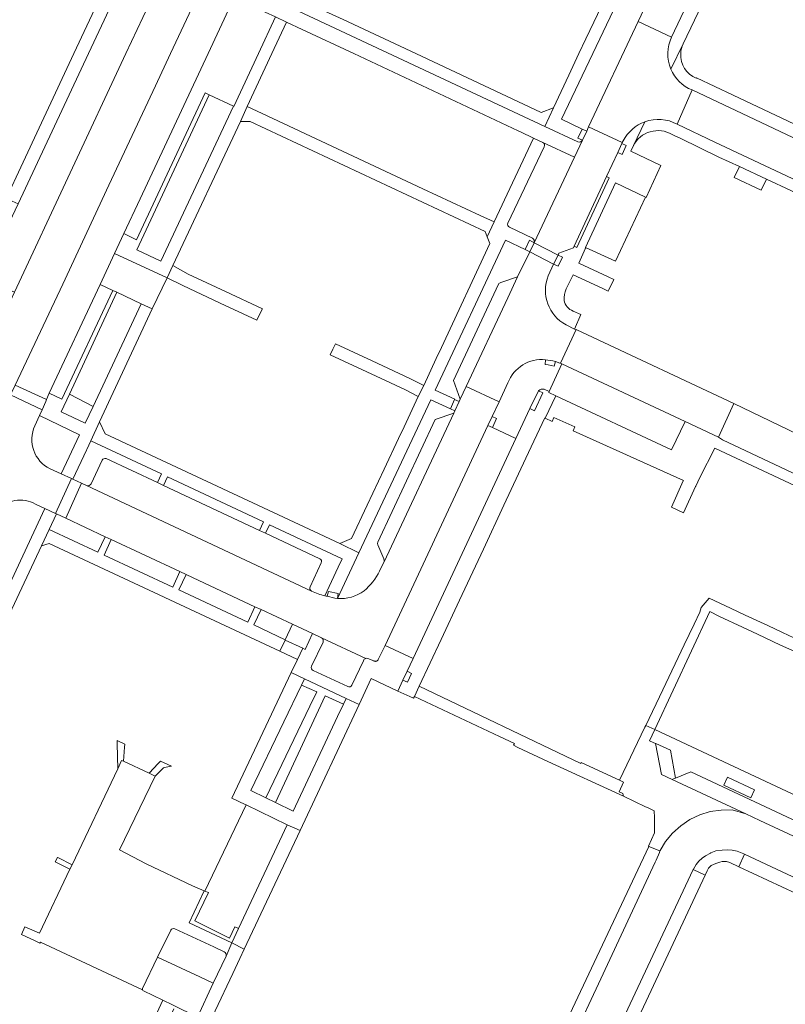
# Model space of a CAD drawing. Header units: metres. Extents: x 151213 to 156373, y 469495 to 475754.
# Tile 164 of 230: x 153811 to 153927, y 473857 to 474005. Entities that reach past the tile are written whole.
import ezdxf

# ---------------------------------------------------------------- set-up
doc = ezdxf.new("R2010")
doc.units = ezdxf.units.M
for name, color, linetype, lineweight in [('B-WE-OG-TERREIN_BEGROEID-GV', 252, 'Continuous', 18), ('B-WE-VH-OPENVERHARDING_BETONELEMENT-GV', 252, 'Continuous', 18), ('B-WE-VH-OPENVERHARDING_BETONSTRAATSTEEN-GV', 252, 'Continuous', 18), ('B-WE-VH-OPENVERHARDING_SIERBESTRATING-GV', 252, 'Continuous', 18), ('B-WE-VH-OPENVERHARDING_STRAATBAKSTEEN-GV', 252, 'Continuous', 18), ('B-WE-VH-OPENVERHARDING_TEGEL-GV', 252, 'Continuous', 18)]:
    doc.layers.add(name, color=color, linetype=linetype, lineweight=lineweight)

msp = doc.modelspace()

# ---------------------------------------------------------------- linework, layer by layer
at = {"layer": 'B-WE-OG-TERREIN_BEGROEID-GV', "flags": 128}
for points in [[(153810.768, 473950.013), (153817.91, 473965.212), (153824.869, 473980.185), (153831.913, 473995.128), (153834.189, 474000), (153840.544, 474013.629), (153840.613, 474013.775), (153835.106, 474016.389), (153827.444, 474000), (153810.637, 473964.021), (153809.937, 473962.524), (153809.094, 473960.655), (153803.348, 473948.332), (153808.756, 473945.782), (153810.043, 473948.536)], [(153897.204, 473988.942), (153904.662, 474004.864), (153906.003, 474007.726), (153903.092, 474009.013), (153902.002, 474008.818), (153893.091, 473990.1), (153896.207, 473988.612), (153896.908, 473988.309)], [(153861.791, 474000), (153854.019, 474003.652), (153851.648, 474004.766), (153849.427, 474000), (153845.717, 473992.041), (153847.999, 473990.969), (153872.227, 473979.613), (153880.864, 473975.615), (153882.964, 473974.643), (153888.895, 473987.246), (153886.922, 473988.191), (153886.591, 473988.347)], [(153843.646, 473992.077), (153840.002, 473993.783), (153829.091, 473970.39), (153832.716, 473968.698)], [(153829.722, 473962.278), (153826.075, 473964.011), (153818.928, 473948.667), (153822.516, 473946.78)], [(153816.966, 473930.599), (153815.885, 473928.253), (153823.211, 473924.795), (153824.312, 473927.149), (153818.367, 473929.941)], [(153835.568, 473921.923), (153825.23, 473926.746), (153824.156, 473924.367), (153834.501, 473919.547)], [(153836.503, 473921.472), (153835.419, 473919.132), (153845.805, 473914.281), (153846.889, 473916.587), (153838.424, 473920.547)], [(153847.824, 473916.146), (153846.724, 473913.845), (153851.474, 473911.6), (153852.562, 473913.938)], [(153853.907, 473904.782), (153851.259, 473899.236), (153846.3, 473888.85), (153848.549, 473887.756), (153855.193, 473901.598), (153856.203, 473903.732)], [(153849.996, 473887.051), (153852.67, 473885.75), (153859.355, 473900.025), (153860.229, 473901.892), (153857.491, 473903.144), (153856.477, 473900.965)], [(153851.75, 473883.71), (153845.564, 473886.701), (153839.337, 473873.711), (153839.885, 473873.511), (153837.825, 473869.207), (153843.041, 473866.596), (153843.849, 473868.316), (153844.397, 473868.051)]]:
    msp.add_lwpolyline(points, close=True, dxfattribs=at)
at = {"layer": 'B-WE-VH-OPENVERHARDING_BETONELEMENT-GV', "flags": 128}
for points in [[(153896.908, 473988.309), (153896.207, 473988.612), (153895.568, 473987.265), (153896.262, 473986.951)], [(153902.879, 473986.135), (153902.212, 473986.465), (153901.586, 473985.08), (153902.244, 473984.78)], [(153900.301, 473981.286), (153899.904, 473981.484), (153895.015, 473970.977), (153895.41, 473970.763)], [(153888.972, 473971.474), (153888.293, 473971.866), (153887.651, 473970.455), (153888.317, 473970.116)], [(153893.251, 473969.296), (153892.594, 473969.634), (153891.927, 473968.26), (153892.609, 473967.968)], [(153888.348, 473946.464), (153889.016, 473946.145), (153890.304, 473948.846), (153889.636, 473949.165)], [(153877.659, 473947.519), (153876.994, 473947.836), (153876.354, 473946.42), (153877.019, 473946.111)], [(153882.65, 473945.268), (153882.023, 473943.913), (153882.696, 473943.604), (153883.322, 473944.957)], [(153869.197, 473905.501), (153869.869, 473905.19), (153870.494, 473906.541), (153869.834, 473906.846), (153869.822, 473906.852)]]:
    msp.add_lwpolyline(points, close=True, dxfattribs=at)
for points in [[(153890.683, 473953.835), (153890.639, 473953.12), (153891.102, 473953.048), (153891.562, 473952.96), (153892.019, 473952.855), (153892.184, 473953.572)], [(153859.458, 473918.571), (153857.985, 473918.876), (153857.796, 473918.159)], [(153859.327, 473917.817), (153859.458, 473918.571)]]:
    msp.add_lwpolyline(points, dxfattribs=at)
at = {"layer": 'B-WE-VH-OPENVERHARDING_BETONELEMENT-GV'}
for points in [[(153892.184, 473953.572, 0.0244823), (153890.683, 473953.835)], [(153857.796, 473918.159, 0.022125), (153859.327, 473917.817)]]:
    msp.add_lwpolyline(points, format="xyb", dxfattribs=at)
at = {"layer": 'B-WE-VH-OPENVERHARDING_BETONSTRAATSTEEN-GV', "flags": 128}
for points in [[(153840.002, 473993.783), (153843.646, 473992.077), (153843.72, 473992.04), (153847.423, 474000), (153850, 474005.541), (153843.771, 474008.445), (153843.28, 474007.352), (153839.844, 474000), (153829.602, 473978.116), (153827.116, 473972.869), (153829.045, 473971.945), (153839.383, 473994.092)], [(153905.759, 473978.351), (153901.264, 473980.501), (153896.74, 473970.781), (153901.26, 473968.698)], [(153888.972, 473971.474), (153888.317, 473970.116), (153891.927, 473968.26), (153892.594, 473969.634)], [(153825.463, 473964.289), (153826.075, 473964.011), (153829.722, 473962.278), (153831.425, 473961.494), (153833.649, 473966.166), (153825.744, 473969.845), (153823.544, 473965.181)], [(153815.884, 473948.792), (153817.78, 473947.899), (153825.463, 473964.289), (153823.544, 473965.181)], [(153893.156, 473953.206), (153891.254, 473949.059), (153891.179, 473948.896), (153892.236, 473948.404), (153909.713, 473940.275), (153911.761, 473944.535)], [(153810.043, 473948.536), (153814.834, 473946.281), (153815.368, 473947.53), (153815.467, 473947.849), (153810.768, 473950.013)], [(153866.505, 473910.733), (153870.724, 473908.77), (153886.227, 473941.983), (153882.696, 473943.604), (153882.023, 473943.913), (153871.178, 473920.724)], [(153816.844, 473930.663), (153816.966, 473930.599), (153818.367, 473929.941), (153820.751, 473935.211), (153819.456, 473935.81), (153819.217, 473935.921)], [(153851.456, 473911.56), (153854.096, 473910.317), (153854.458, 473910.147), (153855.584, 473912.535), (153852.562, 473913.938), (153851.474, 473911.6)], [(153905.816, 473898.682), (153905.696, 473898.431), (153901.873, 473890.42), (153902.457, 473890.149), (153901.8, 473888.645), (153902.342, 473888.399), (153902.457, 473888.039), (153905.784, 473886.427), (153906.15, 473886.25), (153907.094, 473885.79), (153907.107, 473884.782), (153907.137, 473882.476), (153906.208, 473880.483), (153906.297, 473880.445), (153907.914, 473879.762), (153907.966, 473879.809), (153908.802, 473881.163), (153909.858, 473882.453), (153911.082, 473883.564), (153912.456, 473884.485), (153913.949, 473885.195), (153915.529, 473885.68), (153917.164, 473885.929), (153918.817, 473885.937), (153920.91, 473885.334), (153909.792, 473890.51), (153908.161, 473891.274), (153907.274, 473895.972), (153906.94, 473896.118), (153906.396, 473896.357), (153907.17, 473898.07)], [(153910.303, 473890.725), (153909.533, 473894.934), (153907.333, 473895.946), (153907.274, 473895.972), (153908.161, 473891.274), (153909.792, 473890.51), (153910.115, 473890.656)], [(153920.91, 473885.334), (153923.014, 473884.354), (153934.554, 473878.981), (153945.194, 473873.965), (153956.115, 473868.864), (153955.084, 473871.739), (153935.142, 473881.107), (153912.59, 473891.686), (153910.303, 473890.725), (153910.115, 473890.656), (153909.792, 473890.51)], [(153915.639, 473879.474), (153915.55, 473879.44), (153914.82, 473879.03), (153914.29, 473878.68), (153913.81, 473878.23), (153913.42, 473877.72), (153912.99, 473876.99), (153912.966, 473876.938), (153914.768, 473876.094), (153915.08, 473876.76), (153915.28, 473877.16), (153915.67, 473877.54), (153916.38, 473877.88), (153916.98, 473878.06), (153917.31, 473878.14), (153917.76, 473878.18), (153918, 473878.17), (153918.48, 473878.01), (153919.818, 473877.383), (153920.701, 473879.263), (153920.58, 473879.32), (153919.6, 473879.74), (153918.82, 473879.89), (153918.17, 473879.94), (153917.34, 473879.89), (153916.38, 473879.76)]]:
    msp.add_lwpolyline(points, close=True, dxfattribs=at)
for points in [[(153890.505, 473985.959), (153885.015, 473974.453)], [(153895.047, 473984.372), (153890.29, 473986.612)], [(153888.972, 473971.474), (153895.047, 473984.372)], [(153885.294, 473973.818), (153888.747, 473972.185)], [(153877.844, 473947.888), (153878.739, 473949.797), (153885.003, 473963.153), (153886.498, 473966.34), (153883.955, 473965.505)], [(153883.624, 473965.22), (153876.815, 473950.682), (153877.844, 473947.888)], [(153919.11, 473947.237), (153916.754, 473942.144), (153917.36, 473941.78), (153942.76, 473929.8), (153972.14, 473916.1), (153978.79, 473912.87), (153979.33, 473912.56), (153979.721, 473912.215), (153982.653, 473917.799)], [(153980.61, 473918.33), (153978.168, 473919.448), (153968.659, 473923.901), (153963.344, 473926.375), (153953.996, 473930.726), (153948.519, 473933.296), (153942.213, 473936.255), (153931.109, 473941.466), (153930.067, 473941.955), (153919.11, 473947.237)], [(153866.356, 473923.381), (153876.868, 473945.802), (153874.081, 473944.845), (153865.4, 473926.313)], [(153823.861, 473938.675), (153822.189, 473935.111)], [(153847.569, 473928.099), (153833.128, 473934.878), (153832.199, 473935.314), (153824.466, 473938.936)], [(153821.521, 473934.855), (153855.428, 473918.948)], [(153856.702, 473923.824), (153848.505, 473927.66), (153847.569, 473928.099)], [(153865.402, 473925.925), (153866.349, 473923.786)], [(153855.203, 473919.6), (153856.869, 473923.221)], [(153857.155, 473911.247), (153855.41, 473907.623)], [(153863.626, 473908.794), (153856.93, 473911.909)], [(153861.513, 473904.753), (153861.518, 473904.765), (153863.237, 473908.425)], [(153855.667, 473906.975), (153860.883, 473904.538)], [(153840.693, 473865.293), (153834.843, 473868.024)], [(153834.197, 473867.787), (153832.21, 473863.758), (153838.581, 473860.756), (153840.598, 473859.811), (153842.539, 473863.886)], [(153842.249, 473864.563), (153840.693, 473865.293)], [(153832.21, 473863.758), (153829.949, 473859.012)], [(153830.103, 473858.64), (153833.01, 473857.27), (153834.462, 473856.552), (153838.213, 473854.697), (153840.598, 473859.811), (153838.581, 473860.756), (153832.21, 473863.758)], [(153834.462, 473856.552), (153833.01, 473857.27), (153829.802, 473850.274), (153831.606, 473849.436), (153833.893, 473854.323), (153834.655, 473855.95)]]:
    msp.add_lwpolyline(points, dxfattribs=at)
at = {"layer": 'B-WE-VH-OPENVERHARDING_BETONSTRAATSTEEN-GV'}
for points in [[(153890.29, 473986.612, -0.4084688), (153890.505, 473985.959)], [(153885.015, 473974.453, 0.3854526), (153885.294, 473973.818)], [(153888.747, 473972.185, -0.3475646), (153888.972, 473971.474)], [(153883.955, 473965.505, 0.2143029), (153883.624, 473965.22)], [(153824.466, 473938.936, 0.355521), (153823.861, 473938.675)], [(153822.189, 473935.111, -0.4076904), (153821.521, 473934.855)], [(153865.4, 473926.313, 0.2216439), (153865.402, 473925.925)], [(153856.869, 473923.221, 0.4098721), (153856.702, 473923.824)], [(153866.349, 473923.786, -0.2146772), (153866.356, 473923.381)], [(153855.428, 473918.948, -0.4094432), (153855.203, 473919.6)], [(153856.93, 473911.909, -0.4120249), (153857.155, 473911.247)], [(153863.237, 473908.425, -0.2664453), (153863.626, 473908.794)], [(153855.41, 473907.623, 0.424877), (153855.667, 473906.975)], [(153860.883, 473904.538, 0.4432388), (153861.513, 473904.753)], [(153834.843, 473868.024, 0.3912314), (153834.197, 473867.787)], [(153842.539, 473863.886, 0.3959707), (153842.249, 473864.563)], [(153829.949, 473859.012, 0.1708893), (153829.947, 473858.813)], [(153829.947, 473858.813, 0.2096385), (153830.103, 473858.64)]]:
    msp.add_lwpolyline(points, format="xyb", dxfattribs=at)
at = {"layer": 'B-WE-VH-OPENVERHARDING_SIERBESTRATING-GV', "flags": 128}
for points in [[(153826.129, 473895.917), (153826.202, 473892.14), (153826.801, 473893.404), (153827.072, 473893.276), (153827.232, 473895.39), (153827.268, 473895.86), (153826.12, 473896.408)], [(153832.33, 473892.951), (153830.944, 473891.474), (153831.846, 473891.042), (153833.111, 473892.309), (153833.507, 473892.392), (153834.292, 473892.556), (153832.65, 473893.292)], [(153817.109, 473878.777), (153816.788, 473878.093), (153816.854, 473878.068), (153818.998, 473876.994), (153819.339, 473877.671), (153817.161, 473878.744)]]:
    msp.add_lwpolyline(points, close=True, dxfattribs=at)
at = {"layer": 'B-WE-VH-OPENVERHARDING_STRAATBAKSTEEN-GV', "flags": 128}
for points in [[(153919.68, 474036.74), (153918.851, 474034.997), (153911.186, 474018.726), (153909.773, 474015.679), (153906.003, 474007.726), (153904.662, 474004.864), (153909.713, 474002.498), (153916.305, 474016.532), (153917.471, 474019.025), (153925.513, 474036.16), (153920.451, 474038.524)], [(153821.787, 474000), (153811.185, 473977.327), (153809.053, 473972.767), (153805.965, 473966.164), (153805.898, 473966.02), (153810.637, 473964.021), (153827.444, 474000), (153835.106, 474016.389), (153835.605, 474017.439), (153830.952, 474019.607), (153830.46, 474018.548), (153828.828, 474015.056)], [(153844.653, 474010.235), (153844.781, 474010.526), (153845.217, 474011.516), (153840.544, 474013.629), (153834.189, 474000), (153831.913, 473995.128), (153824.869, 473980.185), (153817.91, 473965.212), (153810.768, 473950.013), (153815.467, 473947.849), (153815.884, 473948.792), (153823.544, 473965.181), (153825.744, 473969.845), (153827.116, 473972.869), (153829.602, 473978.116), (153839.844, 474000), (153843.28, 474007.352), (153843.771, 474008.445)], [(153896.908, 473988.309), (153896.262, 473986.951), (153895.047, 473984.372), (153888.972, 473971.474), (153892.594, 473969.634), (153892.723, 473969.903), (153894.91, 473970.737), (153895.015, 473970.977), (153899.904, 473981.484), (153901.586, 473985.08), (153902.212, 473986.465), (153902.277, 473986.593), (153897.204, 473988.942)], [(153897.04, 473957.593), (153896.256, 473957.96), (153895.345, 473958.388), (153892.968, 473953.333), (153893.156, 473953.206), (153911.761, 473944.535), (153916.754, 473942.144), (153919.11, 473947.237)]]:
    msp.add_lwpolyline(points, close=True, dxfattribs=at)
for points in [[(153904.662, 474004.864), (153897.204, 473988.942), (153902.277, 473986.593), (153902.418, 473986.875)], [(153909.713, 474002.498), (153904.662, 474004.864)], [(153997.683, 473954.671), (153994.863, 473956.003), (153994.185, 473956.325), (153980.748, 473962.586), (153948.768, 473977.484), (153912.795, 473994.529), (153910.529, 473989.372), (153916.215, 473986.643), (153949.609, 473970.983), (153957.046, 473967.494), (153985.01, 473954.43), (153988.1, 473953.01), (153994.88, 473949.8), (153996.17, 473949.11), (153996.843, 473948.599), (153999.44, 473954.148)], [(153910.529, 473989.372), (153912.795, 473994.529)], [(153891.118, 473966.504), (153891.927, 473968.26), (153888.317, 473970.116), (153886.498, 473966.34), (153885.003, 473963.153), (153878.739, 473949.797), (153883.705, 473947.514), (153885.04, 473950.356)], [(153895.345, 473958.388), (153895.079, 473958.461), (153893.807, 473959.105)], [(153892.184, 473953.572), (153892.877, 473953.345), (153892.968, 473953.333), (153895.345, 473958.388)], [(153863.892, 473908.791), (153864.814, 473908.41), (153864.829, 473908.402), (153864.844, 473908.395), (153864.86, 473908.388), (153864.876, 473908.382), (153864.892, 473908.376), (153864.908, 473908.371), (153864.924, 473908.367), (153864.94, 473908.363), (153864.957, 473908.359), (153864.974, 473908.357), (153864.99, 473908.354), (153865.007, 473908.353), (153865.024, 473908.352), (153865.041, 473908.351), (153865.058, 473908.351), (153865.075, 473908.352), (153865.092, 473908.353), (153865.109, 473908.355), (153865.125, 473908.357), (153865.142, 473908.36), (153865.159, 473908.364), (153865.175, 473908.368), (153865.191, 473908.373), (153865.207, 473908.378), (153865.223, 473908.384), (153865.239, 473908.39), (153865.254, 473908.397), (153865.269, 473908.405), (153865.284, 473908.413), (153865.299, 473908.421), (153865.313, 473908.43), (153865.327, 473908.44), (153865.341, 473908.45), (153865.354, 473908.46), (153865.367, 473908.471), (153865.38, 473908.482), (153865.392, 473908.494), (153865.404, 473908.506), (153865.415, 473908.519), (153865.426, 473908.532), (153865.437, 473908.545), (153865.447, 473908.559), (153865.456, 473908.573), (153865.465, 473908.587), (153865.474, 473908.601), (153865.482, 473908.616), (153865.489, 473908.632), (153865.496, 473908.647), (153866.505, 473910.733), (153871.178, 473920.724), (153882.023, 473943.913), (153882.65, 473945.268), (153883.705, 473947.514), (153878.739, 473949.797), (153877.844, 473947.888), (153877.659, 473947.519), (153877.019, 473946.111), (153876.868, 473945.802), (153866.356, 473923.381), (153866.184, 473923.017), (153865.68, 473921.949)], [(153814.834, 473946.281), (153810.043, 473948.536), (153808.756, 473945.782), (153807.919, 473943.972), (153802.99, 473933.437), (153807.938, 473931.11)], [(153813.71, 473943.876), (153814.427, 473945.41), (153814.834, 473946.281)], [(153813.82, 473932.06), (153815.216, 473931.393), (153816.844, 473930.663), (153819.217, 473935.921), (153817.695, 473936.609), (153816.005, 473937.373)], [(153855.428, 473918.948), (153821.521, 473934.855), (153820.751, 473935.211), (153818.367, 473929.941), (153824.312, 473927.149)], [(153824.312, 473927.149), (153825.23, 473926.746), (153835.568, 473921.923), (153836.503, 473921.472), (153838.424, 473920.547), (153846.889, 473916.587), (153847.824, 473916.146), (153852.562, 473913.938), (153855.584, 473912.535), (153856.93, 473911.909), (153863.626, 473908.794)], [(153934.554, 473878.981), (153923.014, 473884.354), (153920.91, 473885.334), (153918.817, 473885.937), (153917.164, 473885.929), (153915.529, 473885.68), (153913.949, 473885.195), (153912.456, 473884.485), (153911.082, 473883.564), (153909.858, 473882.453), (153908.802, 473881.163), (153907.966, 473879.809), (153907.914, 473879.762), (153907.927, 473879.757), (153907.87, 473879.52), (153907.36, 473878.35), (153907.24, 473878.08), (153898.678, 473859.732), (153895, 473851.85)], [(153887.2, 473821.947), (153912.966, 473876.938), (153912.99, 473876.99), (153913.42, 473877.72), (153913.81, 473878.23), (153914.29, 473878.68), (153914.82, 473879.03), (153915.55, 473879.44), (153915.639, 473879.474), (153916.38, 473879.76), (153917.34, 473879.89), (153918.17, 473879.94), (153918.82, 473879.89), (153919.6, 473879.74), (153920.58, 473879.32), (153920.701, 473879.263), (153953.695, 473863.767)]]:
    msp.add_lwpolyline(points, dxfattribs=at)
at = {"layer": 'B-WE-VH-OPENVERHARDING_STRAATBAKSTEEN-GV'}
for points in [[(153909.581, 473997.676, -0.2175506), (153909.713, 474002.498)], [(153912.795, 473994.529, -0.2007539), (153909.581, 473997.676)], [(153902.418, 473986.875, -0.1883749), (153905.696, 473989.728)], [(153905.696, 473989.728, -0.2127293), (153910.529, 473989.372)], [(153893.807, 473959.105, -0.3839926), (153891.118, 473966.504)], [(153885.04, 473950.356, -0.3389728), (153890.683, 473953.835)], [(153890.683, 473953.835, -0.0244823), (153892.184, 473953.572)], [(153816.005, 473937.373, -0.4031741), (153813.71, 473943.876)], [(153807.938, 473931.11, -0.3468347), (153813.82, 473932.06)], [(153865.68, 473921.949, -0.1018871), (153863.344, 473918.985)], [(153857.445, 473918.236, -0.0534042), (153855.428, 473918.948)], [(153863.344, 473918.985, -0.1737646), (153859.327, 473917.817)], [(153857.796, 473918.159, -0.0087509), (153857.445, 473918.236)], [(153859.327, 473917.817, -0.022125), (153857.796, 473918.159)], [(153863.626, 473908.794, -0.1240446), (153863.892, 473908.791)]]:
    msp.add_lwpolyline(points, format="xyb", dxfattribs=at)
at = {"layer": 'B-WE-VH-OPENVERHARDING_TEGEL-GV', "flags": 128}
for points in [[(153909.581, 473997.676), (153911.437, 474001.474), (153915.416, 474009.816), (153918.034, 474015.403), (153918.184, 474015.727), (153916.305, 474016.532), (153909.713, 474002.498)], [(153844.781, 474010.526), (153844.653, 474010.235), (153843.771, 474008.445), (153850, 474005.541), (153851.648, 474004.766), (153854.019, 474003.652), (153861.791, 474000), (153886.591, 473988.347), (153886.922, 473988.191), (153888.895, 473987.246), (153890.29, 473986.612), (153895.047, 473984.372), (153896.262, 473986.951)], [(153895.591, 473986.693), (153890.599, 473989.035), (153844.781, 474010.526)], [(153902.002, 474008.818), (153900.32, 474009.732), (153899.719, 474008.458), (153896.791, 474002.25), (153895.73, 474000), (153894.191, 473996.738), (153891.902, 473991.813), (153890.599, 473989.035), (153895.591, 473986.693)], [(153896.262, 473986.951), (153895.568, 473987.265), (153896.207, 473988.612), (153893.091, 473990.1), (153902.002, 474008.818)], [(153911.437, 474001.474), (153909.581, 473997.676)], [(153995.39, 473956.29), (153997.24, 473960.17), (153997.369, 473960.25), (153997.52, 473960.27), (153998.943, 473959.593), (153999.126, 473959.473), (153999.229, 473959.325), (153999.272, 473959.181), (153999.274, 473959.066), (153999.23, 473958.9), (154000, 473960.516), (154000.361, 473961.274), (154000, 473961.44), (153986.459, 473967.63), (153982.712, 473969.342), (153980.71, 473964.86), (153946.67, 473980.71), (153929.07, 473988.95), (153918.984, 473993.75), (153913.45, 473996.349), (153913.428, 473996.289)], [(153912.795, 473994.529), (153948.768, 473977.484), (153980.748, 473962.586)], [(153893.825, 473964.52), (153894.854, 473966.663), (153899.341, 473964.582), (153900.16, 473964.202), (153900.252, 473964.398), (153900.98, 473965.958), (153900.161, 473966.34), (153895.7, 473968.417), (153896.741, 473970.641), (153896.687, 473970.664), (153896.74, 473970.781), (153901.264, 473980.501), (153905.759, 473978.351), (153905.884, 473978.291), (153908.108, 473983.111), (153903.539, 473985.284), (153903.944, 473986.13), (153905.696, 473989.728)], [(153905.696, 473989.728), (153903.944, 473986.13)], [(153931.331, 473977.678), (153935.321, 473975.807), (153944.239, 473971.619), (153948.879, 473969.439), (153949.609, 473970.983), (153916.215, 473986.643), (153910.529, 473989.372)], [(153890.29, 473986.612), (153888.895, 473987.246), (153882.964, 473974.643), (153881.923, 473972.362), (153882.313, 473971.364), (153875.012, 473955.677), (153874.236, 473954.01), (153872.351, 473949.959), (153871.516, 473948.314), (153869.385, 473943.724), (153868.547, 473941.971), (153866.368, 473937.339), (153863.816, 473931.915), (153861.446, 473926.876), (153859.687, 473926.114), (153862.567, 473924.702), (153873.396, 473947.796), (153876.354, 473946.42), (153876.994, 473947.836), (153877.018, 473947.892), (153874.072, 473949.249), (153884.644, 473971.878), (153887.651, 473970.455)], [(153902.418, 473986.875), (153902.277, 473986.593), (153902.212, 473986.465), (153902.879, 473986.135), (153902.244, 473984.78), (153901.586, 473985.08), (153899.904, 473981.484), (153900.301, 473981.286), (153895.41, 473970.763), (153895.015, 473970.977), (153894.91, 473970.737), (153892.723, 473969.903), (153892.594, 473969.634), (153893.251, 473969.296), (153892.609, 473967.968), (153891.927, 473968.26), (153891.118, 473966.504)], [(153909.771, 473987.832), (153910.192, 473987.627), (153910.976, 473987.245), (153916.842, 473984.389), (153919.931, 473982.958), (153924.015, 473981.067), (153931.331, 473977.678)], [(153885.015, 473974.453), (153890.505, 473985.959)], [(153888.747, 473972.185), (153885.294, 473973.818)], [(153887.651, 473970.455), (153888.293, 473971.866), (153888.972, 473971.474)], [(153893.807, 473959.105), (153895.079, 473958.461), (153896.017, 473960.648), (153894.852, 473961.178)], [(153890.512, 473949.386), (153891.254, 473949.059), (153893.156, 473953.206)], [(153893.156, 473953.206), (153892.968, 473953.333), (153892.877, 473953.345), (153892.184, 473953.572), (153892.019, 473952.855), (153891.562, 473952.96), (153891.102, 473953.048), (153890.639, 473953.12), (153890.683, 473953.835)], [(153885.04, 473950.356), (153883.705, 473947.514), (153882.65, 473945.268), (153883.322, 473944.957), (153882.696, 473943.604), (153886.227, 473941.983), (153888.348, 473946.464), (153889.636, 473949.165)], [(153889.636, 473949.165), (153890.304, 473948.846), (153889.016, 473946.145), (153888.348, 473946.464), (153886.227, 473941.983), (153870.724, 473908.77), (153869.834, 473906.846), (153870.494, 473906.541), (153869.869, 473905.19), (153869.197, 473905.501), (153868.44, 473903.877), (153870.258, 473903.029), (153870.796, 473902.775), (153870.933, 473903.065), (153871.654, 473904.591), (153874.951, 473911.64), (153877.718, 473917.555), (153878.14, 473918.456), (153881.328, 473925.272), (153884.438, 473931.92), (153887.74, 473938.979), (153890.581, 473945.053), (153890.648, 473945.023), (153892.236, 473948.404)], [(153892.236, 473948.404), (153891.179, 473948.896), (153891.254, 473949.059), (153890.512, 473949.386)], [(153942.76, 473929.8), (153917.36, 473941.78), (153916.754, 473942.144), (153911.761, 473944.535), (153909.713, 473940.275), (153892.236, 473948.404), (153890.648, 473945.023), (153891.71, 473944.544), (153891.969, 473945.118), (153895.104, 473943.706), (153894.846, 473943.131), (153911.496, 473935.63), (153911.47, 473935.572), (153909.696, 473931.609), (153911.477, 473930.773), (153913.333, 473934.73), (153913.357, 473934.782), (153913.361, 473934.79), (153913.966, 473936.081), (153916.2, 473940.49), (153954.84, 473922.38)], [(153862.567, 473924.702), (153859.687, 473926.114), (153824.334, 473942.683), (153823.466, 473944.452), (153822.162, 473941.619), (153832.803, 473936.611), (153832.199, 473935.314), (153833.128, 473934.878), (153833.724, 473936.178), (153848.184, 473929.373), (153847.569, 473928.099), (153848.505, 473927.66), (153849.105, 473928.939), (153860.026, 473923.8), (153859.442, 473922.542), (153857.445, 473918.236)], [(153857.796, 473918.159), (153857.985, 473918.876), (153859.458, 473918.571), (153859.327, 473917.817), (153862.567, 473924.702)], [(153929.835, 473911.097), (153926.405, 473912.704), (153924.214, 473913.731), (153920.783, 473915.339), (153918.593, 473916.366), (153915.363, 473917.88), (153914.174, 473916.458), (153913.962, 473915.75), (153913.101, 473913.947), (153911.609, 473910.819), (153908.368, 473904.029), (153905.816, 473898.682), (153907.17, 473898.07), (153915.45, 473915.86), (153916.908, 473915.094), (153920.379, 473913.482), (153922.652, 473912.427), (153926.127, 473910.814), (153928.26, 473909.824)], [(153856.93, 473911.909), (153855.584, 473912.535), (153854.458, 473910.147), (153854.096, 473910.317), (153853.302, 473908.643), (153852.358, 473906.646), (153854.36, 473905.73), (153860.64, 473902.77), (153862.595, 473901.849), (153864.427, 473905.747), (153868.44, 473903.877), (153869.197, 473905.501), (153869.822, 473906.852), (153869.834, 473906.846), (153870.724, 473908.77), (153866.505, 473910.733), (153865.496, 473908.647), (153865.489, 473908.632), (153865.482, 473908.616), (153865.474, 473908.601), (153865.465, 473908.587), (153865.456, 473908.573), (153865.447, 473908.559), (153865.437, 473908.545), (153865.426, 473908.532), (153865.415, 473908.519), (153865.404, 473908.506), (153865.392, 473908.494), (153865.38, 473908.482), (153865.367, 473908.471), (153865.354, 473908.46), (153865.341, 473908.45), (153865.327, 473908.44), (153865.313, 473908.43), (153865.299, 473908.421), (153865.284, 473908.413), (153865.269, 473908.405), (153865.254, 473908.397), (153865.239, 473908.39), (153865.223, 473908.384), (153865.207, 473908.378), (153865.191, 473908.373), (153865.175, 473908.368), (153865.159, 473908.364), (153865.142, 473908.36), (153865.125, 473908.357), (153865.109, 473908.355), (153865.092, 473908.353), (153865.075, 473908.352), (153865.058, 473908.351), (153865.041, 473908.351), (153865.024, 473908.352), (153865.007, 473908.353), (153864.99, 473908.354), (153864.974, 473908.357), (153864.957, 473908.359), (153864.94, 473908.363), (153864.924, 473908.367), (153864.908, 473908.371), (153864.892, 473908.376), (153864.876, 473908.382), (153864.86, 473908.388), (153864.844, 473908.395), (153864.829, 473908.402), (153864.814, 473908.41), (153863.892, 473908.791)], [(153855.41, 473907.623), (153857.155, 473911.247)], [(153863.237, 473908.425), (153861.518, 473904.765), (153861.513, 473904.753)], [(153860.883, 473904.538), (153855.667, 473906.975)], [(153839.223, 473873.753), (153837.486, 473874.468), (153830.492, 473877.828), (153826.468, 473879.939), (153831.846, 473891.042), (153830.944, 473891.474), (153827.072, 473893.276), (153826.801, 473893.404), (153826.202, 473892.14), (153819.339, 473877.671), (153818.998, 473876.994), (153814.438, 473867.367), (153812.219, 473868.326), (153811.678, 473867.17), (153813.747, 473866.195), (153814.463, 473865.858), (153814.557, 473866.001), (153829.947, 473858.813)], [(153842.539, 473863.886), (153843.386, 473865.898), (153836.997, 473868.928), (153839.223, 473873.753)], [(153834.843, 473868.024), (153840.693, 473865.293), (153842.249, 473864.563)], [(153829.949, 473859.012), (153832.21, 473863.758), (153834.197, 473867.787)], [(153843.583, 473861.264), (153843.54, 473861.284), (153844.598, 473863.549), (153845.252, 473864.935), (153843.386, 473865.898), (153842.539, 473863.886), (153840.598, 473859.811), (153838.213, 473854.697), (153834.059, 473845.787)], [(153836.192, 473845.554), (153839.587, 473852.822), (153840.911, 473855.656), (153843.583, 473861.264)]]:
    msp.add_lwpolyline(points, dxfattribs=at)
for points in [[(153811.185, 473977.327), (153821.787, 474000), (153828.828, 474015.056), (153827.052, 474015.903), (153819.613, 474000), (153810.917, 473981.391), (153810.254, 473979.973), (153809.401, 473978.147)], [(153860.21, 474005.15), (153854.557, 474007.734), (153851.652, 474009.079), (153847.896, 474010.842), (153847.357, 474011.105), (153845.434, 474012.008), (153845.217, 474011.516), (153844.781, 474010.526), (153890.599, 473989.035), (153891.902, 473991.813), (153890.027, 473991.112), (153871.149, 474000)], [(153844.697, 473989.759), (153845.717, 473992.041), (153849.427, 474000), (153851.648, 474004.766), (153850, 474005.541), (153847.423, 474000), (153843.72, 473992.04), (153843.646, 473992.077), (153832.716, 473968.698), (153829.091, 473970.39), (153840.002, 473993.783), (153839.383, 473994.092), (153829.045, 473971.945), (153827.116, 473972.869), (153825.744, 473969.845), (153833.649, 473966.166), (153834.53, 473968.048)], [(153847.999, 473990.969), (153845.717, 473992.041), (153844.697, 473989.759), (153846.177, 473989.761), (153881.609, 473973.165), (153881.923, 473972.362), (153882.964, 473974.643), (153880.864, 473975.615), (153872.227, 473979.613)], [(153919.16, 473981.303), (153923.232, 473979.388), (153924.015, 473981.067), (153919.931, 473982.958)], [(153836.035, 473965.029), (153841.669, 473962.393), (153847.187, 473959.811), (153847.604, 473960.668), (153848.015, 473961.513), (153842.453, 473964.116), (153836.837, 473966.744), (153834.53, 473968.048), (153833.649, 473966.166)], [(153826.075, 473964.011), (153825.463, 473964.289), (153817.78, 473947.899), (153815.884, 473948.792), (153815.467, 473947.849), (153815.368, 473947.53), (153814.834, 473946.281), (153814.427, 473945.41), (153820.461, 473942.537), (153817.695, 473936.609), (153819.217, 473935.921), (153819.456, 473935.81), (153821.506, 473940.211), (153821.549, 473940.303), (153822.162, 473941.619), (153823.466, 473944.452), (153831.425, 473961.494), (153829.722, 473962.278), (153822.516, 473946.78), (153821.319, 473944.264), (153817.678, 473945.984), (153818.928, 473948.667)], [(153871.516, 473948.314), (153872.351, 473949.959), (153870.251, 473951.011), (153864.556, 473953.675), (153859.048, 473956.252), (153858.653, 473955.42), (153858.257, 473954.584), (153863.774, 473952.003), (153869.468, 473949.339)], [(153816.966, 473930.599), (153816.844, 473930.663), (153815.216, 473931.393), (153806.22, 473912.159), (153802.632, 473913.848), (153807.883, 473925.084), (153807.546, 473925.99), (153802.577, 473915.418), (153800.693, 473916.326), (153799.394, 473913.576), (153807.24, 473909.883), (153814.723, 473925.787), (153815.885, 473928.253)], [(153825.23, 473926.746), (153824.312, 473927.149), (153823.211, 473924.795), (153815.885, 473928.253), (153814.723, 473925.787), (153815.877, 473926.128), (153850.672, 473909.871), (153851.456, 473911.56), (153851.474, 473911.6), (153846.724, 473913.845), (153847.824, 473916.146), (153846.889, 473916.587), (153845.805, 473914.281), (153835.419, 473919.132), (153836.503, 473921.472), (153835.568, 473921.923), (153834.501, 473919.547), (153824.156, 473924.367)], [(153854.096, 473910.317), (153851.456, 473911.56), (153850.672, 473909.871), (153853.302, 473908.643)], [(153860.64, 473902.77), (153860.229, 473901.892), (153859.355, 473900.025), (153852.67, 473885.75), (153849.996, 473887.051), (153848.549, 473887.756), (153846.3, 473888.85), (153851.259, 473899.236), (153853.907, 473904.782), (153854.36, 473905.73), (153852.358, 473906.646), (153843.412, 473887.717), (153845.4, 473886.78), (153845.564, 473886.701), (153851.75, 473883.71), (153853.696, 473882.843), (153862.595, 473901.849)], [(153885.879, 473895.684), (153886.539, 473895.375), (153891.062, 473893.247), (153902.457, 473888.039), (153902.342, 473888.399), (153901.8, 473888.645), (153902.457, 473890.149), (153901.873, 473890.42), (153896.098, 473893.102), (153896.029, 473892.957), (153871.654, 473904.591), (153870.933, 473903.065), (153883.742, 473897.013), (153886.004, 473895.949)], [(153907.333, 473895.946), (153909.533, 473894.934), (153910.303, 473890.725), (153912.59, 473891.686), (153935.142, 473881.107), (153955.084, 473871.739), (153956.115, 473868.864), (153956.988, 473868.469), (153959.636, 473873.508), (153907.17, 473898.07), (153906.396, 473896.357), (153906.94, 473896.118), (153907.274, 473895.972)], [(153921.65, 473887.775), (153917.571, 473889.688), (153918.14, 473890.901), (153922.219, 473888.988)], [(153844.397, 473868.051), (153843.386, 473865.898), (153845.252, 473864.935), (153853.696, 473882.843), (153851.75, 473883.71)], [(153889.17, 473839.37), (153895, 473851.85), (153898.678, 473859.732), (153907.24, 473878.08), (153907.36, 473878.35), (153907.87, 473879.52), (153907.927, 473879.757), (153907.914, 473879.762), (153906.297, 473880.445), (153888.58, 473842.85), (153880.297, 473825.022), (153882.09, 473824.223)], [(153953.516, 473861.551), (153954.465, 473863.405), (153953.695, 473863.767), (153920.701, 473879.263), (153919.818, 473877.383), (153932.79, 473871.3), (153940.828, 473867.524)], [(153888.942, 473821.171), (153894.341, 473832.556), (153897.409, 473839.027), (153899.2, 473842.8), (153914.768, 473876.094), (153912.966, 473876.938), (153887.2, 473821.947)]]:
    msp.add_lwpolyline(points, close=True, dxfattribs=at)
at = {"layer": 'B-WE-VH-OPENVERHARDING_TEGEL-GV'}
for points in [[(153909.713, 474002.498, 0.2175506), (153909.581, 473997.676)], [(153911.076, 474000, -0.0997283), (153911.437, 474001.474)], [(153913.428, 473996.289, -0.3132687), (153911.076, 474000)], [(153909.581, 473997.676, 0.2007539), (153912.795, 473994.529)], [(153905.696, 473989.728, 0.1883749), (153902.418, 473986.875)], [(153910.529, 473989.372, 0.2127293), (153905.696, 473989.728)], [(153903.944, 473986.13, -0.4283483), (153909.771, 473987.832)], [(153895.591, 473986.693, 0.3905922), (153896.262, 473986.951)], [(153896.262, 473986.951, -0.3905922), (153895.591, 473986.693)], [(153890.505, 473985.959, 0.4084688), (153890.29, 473986.612)], [(153885.294, 473973.818, -0.3854526), (153885.015, 473974.453)], [(153888.972, 473971.474, 0.3475646), (153888.747, 473972.185)], [(153891.118, 473966.504, 0.3839926), (153893.807, 473959.105)], [(153893.519, 473962.774, -0.1500653), (153893.825, 473964.52)], [(153894.852, 473961.178, -0.2639002), (153893.519, 473962.774)], [(153890.683, 473953.835, 0.3389728), (153885.04, 473950.356)], [(153890.512, 473949.386, 0.2566427), (153889.636, 473949.165)], [(153889.636, 473949.165, -0.2566427), (153890.512, 473949.386)], [(153857.445, 473918.236, 0.0087509), (153857.796, 473918.159)], [(153857.155, 473911.247, 0.4120249), (153856.93, 473911.909)], [(153863.626, 473908.794, 0.2664453), (153863.237, 473908.425)], [(153863.892, 473908.791, 0.1240446), (153863.626, 473908.794)], [(153855.667, 473906.975, -0.424877), (153855.41, 473907.623)], [(153861.513, 473904.753, -0.4432388), (153860.883, 473904.538)], [(153834.197, 473867.787, -0.3912314), (153834.843, 473868.024)], [(153842.249, 473864.563, -0.3959707), (153842.539, 473863.886)], [(153829.947, 473858.813, -0.1708893), (153829.949, 473859.012)]]:
    msp.add_lwpolyline(points, format="xyb", dxfattribs=at)

doc.saveas('drawing.dxf')
